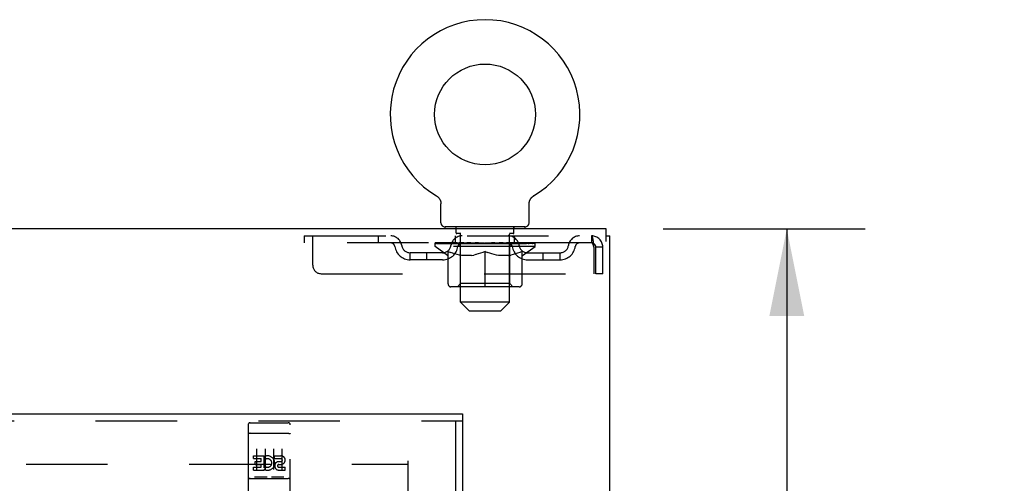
# Model space of a CAD drawing. Header units: inches. Extents: x 0 to 220, y 0 to 142.
# Tile 17 of 23: x 99.4 to 114.03, y 94.51 to 101.41. Entities that reach past the tile are written whole.
import ezdxf

# ---------------------------------------------------------------- set-up
doc = ezdxf.new("R2010")
doc.units = ezdxf.units.IN
doc.header["$LTSCALE"] = 12.10825
doc.header["$MEASUREMENT"] = 0
doc.linetypes.add('HIDDEN', pattern=[0.2, 0.1, -0.1])
doc.layers.get('0').update_dxf_attribs({"linetype": 'CONTINUOUS'})
for name, color, linetype in [('DEFAULT_2', 8, 'HIDDEN'), ('DIMENSIONS', 7, 'CONTINUOUS'), ('DOOR_ASSEMBLY', 7, 'CONTINUOUS')]:
    doc.layers.add(name, color=color, linetype=linetype)
doc.styles.get("Standard").update_dxf_attribs({"font": 'arial.ttf'})
doc.dimstyles.new('DIMSTYLE_1', dxfattribs={"dimtxt": 0.97125, "dimasz": 1.295, "dimexe": 0.09, "dimexo": 0.07, "dimgap": 0.0375, "dimtad": 0, "dimtih": 1, "dimtoh": 1, "dimzin": 4, "dimdsep": 46, "dimtxsty": 'Standard', "dimblk": '_FILLED', "dimblk1": '_FILLED', "dimblk2": '_FILLED', "dimcen": 0.09, "dimadec": 3, "dimazin": 1, "dimtfac": 1, "dimtdec": 3, "dimtofl": 0, "dimtmove": 0, "dimatfit": 3, "dimldrblk": '_FILLED', "dimfxl": 0, "dimtolj": 1, "dimtzin": 4, "dimarcsym": 0})

# ---------------------------------------------------------------- blocks, each defined once
blk = doc.blocks.new('_FILLED')
at = {"color": 0, "linetype": 'ByBlock'}
blk.add_solid([(0, 0), (-1, 0.2), (-1, -0.2)], dxfattribs=at)
blk = doc.blocks.new('*D13')
at = {"layer": 'DIMENSIONS', "color": 2, "linetype": 'Continuous'}
for p, q in [((108.964, 98.294), (111.966, 98.294)), ((110.801, 98.294), (110.801, 89.078)), ((110.801, 77.919), (110.801, 87.136)), ((107.701, 77.919), (111.966, 77.919))]:
    blk.add_line(p, q, dxfattribs=at)
at = {"layer": 'DIMENSIONS', "color": 2, "linetype": 'Continuous', "xscale": 1.295, "yscale": 1.295, "zscale": 1.295}
for p, rotation in [((110.801, 98.294), 90), ((110.801, 77.919), 270)]:
    blk.add_blockref('_FILLED', p, dxfattribs=dict(at, rotation=rotation))
at = {"layer": 'DIMENSIONS', "color": 2, "linetype": 'Continuous', "insert": (110.801, 88.592), "char_height": 0.9712, "width": 3.39396, "attachment_point": 2, "line_spacing_factor": 0.9}
blk.add_mtext('20.38', dxfattribs=at)
blk = doc.blocks.new('*D14')
at = {"layer": 'DIMENSIONS', "color": 2, "linetype": 'Continuous'}
for p, q in [((106.794, 72.465), (106.794, 70.379)), ((106.794, 71.545), (104.204, 71.545)), ((108.169, 71.545), (110.91, 71.545))]:
    blk.add_line(p, q, dxfattribs=at)
at = {"layer": 'DIMENSIONS', "color": 2, "linetype": 'Continuous', "xscale": 1.295, "yscale": 1.295, "zscale": 1.295}
blk.add_blockref('_FILLED', (106.794, 71.545), dxfattribs=at)
at = {"layer": 'DIMENSIONS', "color": 2, "linetype": 'Continuous', "xscale": 1.295, "yscale": 1.295, "zscale": 1.295, "rotation": 180}
blk.add_blockref('_FILLED', (108.169, 71.545), dxfattribs=at)
at = {"layer": 'DIMENSIONS', "color": 2, "linetype": 'Continuous', "insert": (111.395, 72.03), "char_height": 0.9712, "width": 2.63934, "attachment_point": 1, "line_spacing_factor": 0.9}
blk.add_mtext('1.38', dxfattribs=at)

msp = doc.modelspace()

# ---------------------------------------------------------------- linework, layer by layer
at = {"color": 7, "linetype": 'Continuous'}
for p, q in [((105.592, 98.786), (105.592, 98.786)), ((105.592, 98.786), (105.597, 98.783)), ((105.594, 98.785), (105.593, 98.785)), ((105.597, 98.783), (105.601, 98.78)), ((105.601, 98.78), (105.605, 98.777)), ((105.605, 98.777), (105.609, 98.774)), ((105.609, 98.774), (105.613, 98.77)), ((105.613, 98.77), (105.617, 98.767)), ((105.617, 98.767), (105.621, 98.763)), ((105.621, 98.763), (105.624, 98.759)), ((105.624, 98.76), (105.628, 98.755)), ((105.628, 98.756), (105.631, 98.751)), ((105.631, 98.752), (105.634, 98.747)), ((105.634, 98.747), (105.637, 98.743)), ((105.637, 98.743), (105.64, 98.739)), ((105.64, 98.739), (105.642, 98.734)), ((105.642, 98.734), (105.645, 98.73)), ((105.645, 98.73), (105.647, 98.725)), ((105.647, 98.725), (105.649, 98.72)), ((105.649, 98.72), (105.651, 98.715)), ((105.651, 98.716), (105.653, 98.711)), ((105.653, 98.711), (105.655, 98.706)), ((105.655, 98.706), (105.656, 98.701)), ((105.656, 98.701), (105.657, 98.696)), ((105.657, 98.696), (105.658, 98.691)), ((105.658, 98.691), (105.659, 98.685)), ((105.659, 98.685), (105.66, 98.68)), ((105.66, 98.68), (105.66, 98.675)), ((105.66, 98.675), (105.66, 98.67)), ((105.66, 98.67), (105.66, 98.665)), ((105.66, 98.384), (105.66, 98.665)), ((106.97, 98.665), (106.971, 98.67)), ((106.97, 98.665), (106.971, 98.67)), ((106.97, 98.384), (106.97, 98.665)), ((106.971, 98.68), (106.972, 98.685)), ((106.971, 98.675), (106.971, 98.68)), ((106.971, 98.67), (106.971, 98.675)), ((106.972, 98.685), (106.973, 98.691)), ((106.973, 98.691), (106.974, 98.696)), ((106.974, 98.696), (106.975, 98.701)), ((106.975, 98.701), (106.976, 98.706)), ((106.976, 98.706), (106.978, 98.711)), ((106.978, 98.711), (106.98, 98.716)), ((106.98, 98.715), (106.982, 98.72)), ((106.982, 98.72), (106.984, 98.725)), ((106.984, 98.725), (106.986, 98.73)), ((106.988, 98.734), (106.991, 98.739)), ((106.991, 98.739), (106.994, 98.743)), ((106.994, 98.743), (106.997, 98.747)), ((106.997, 98.747), (107, 98.752)), ((107, 98.751), (107.003, 98.756)), ((107.003, 98.755), (107.007, 98.76)), ((107.007, 98.759), (107.01, 98.763)), ((107.01, 98.763), (107.014, 98.767)), ((107.014, 98.767), (107.018, 98.77)), ((107.018, 98.77), (107.022, 98.774)), ((107.022, 98.774), (107.026, 98.777)), ((107.026, 98.777), (107.03, 98.78)), ((107.03, 98.78), (107.034, 98.783)), ((107.03, 98.78), (107.031, 98.781)), ((107.034, 98.783), (107.039, 98.786)), ((107.038, 98.785), (107.037, 98.785)), ((105.72, 98.294), (105.72, 98.324)), ((106.91, 98.324), (105.72, 98.324)), ((106.91, 98.294), (106.91, 98.324)), ((108.117, 98.19), (108.169, 98.19))]:
    msp.add_line(p, q, dxfattribs=at)
at = {"color": 3, "linetype": 'Continuous'}
for p, q in [((108.117, 98.294), (68.721, 98.294)), ((108.117, 98.105), (108.117, 98.294)), ((108.169, 8.398), (108.169, 98.19))]:
    msp.add_line(p, q, dxfattribs=at)
at = {"color": 7, "linetype": 'Continuous'}
msp.add_lwpolyline([(106.986, 98.73), (106.989, 98.734), (106.991, 98.739)], dxfattribs=at)
msp.add_circle((106.315, 99.996), 0.75, dxfattribs=at)
for centre, radius, start, end in [((106.315, 99.996), 1.41, 300.818, 239.182), ((105.72, 98.384), 0.06, 180, 270), ((106.91, 98.384), 0.06, 270, 360)]:
    msp.add_arc(centre, radius, start, end, dxfattribs=at)
at = {"layer": 'DEFAULT_2', "color": 8, "linetype": 'HIDDEN'}
for p, q in [((105.6, 98.781), (105.601, 98.78)), ((107.039, 98.786), (107.039, 98.786)), ((107.039, 98.786), (107.039, 98.786)), ((105.885, 98.234), (105.885, 98.314)), ((105.953, 98.224), (105.895, 98.224)), ((106.735, 98.224), (106.678, 98.224)), ((106.745, 98.234), (106.745, 98.314)), ((103.628, 98.19), (103.628, 98.086)), ((103.628, 98.19), (107.898, 98.19)), ((107.898, 98.086), (103.628, 98.086)), ((103.753, 97.753), (103.753, 98.19)), ((104.728, 98.19), (104.728, 98.086)), ((105.572, 98.032), (105.572, 98.086)), ((105.583, 98.078), (105.583, 98.086)), ((105.594, 98.075), (105.594, 98.079)), ((105.604, 98.075), (105.604, 98.079)), ((105.605, 98.075), (105.605, 98.079)), ((105.617, 98.078), (105.617, 98.086)), ((105.636, 98.075), (105.636, 98.079)), ((105.638, 98.075), (105.638, 98.079)), ((105.672, 98.078), (105.672, 98.086)), ((105.689, 98.075), (105.689, 98.079)), ((105.692, 98.075), (105.692, 98.079)), ((105.929, 98.078), (105.7, 98.078)), ((105.746, 98.078), (105.746, 98.086)), ((105.747, 98.075), (105.747, 98.078)), ((105.748, 98.075), (105.748, 98.078)), ((105.751, 98.075), (105.751, 98.078)), ((105.761, 98.075), (105.761, 98.079)), ((105.761, 98.075), (105.761, 98.078)), ((105.765, 98.075), (105.765, 98.079)), ((105.768, 98.075), (105.768, 98.079)), ((105.772, 98.075), (105.772, 98.078)), ((105.791, 98.075), (105.791, 98.078)), ((105.809, 98.075), (105.809, 98.078)), ((105.812, 98.075), (105.812, 98.081)), ((105.837, 98.075), (105.837, 98.078)), ((105.838, 98.078), (105.838, 98.086)), ((105.849, 98.075), (105.849, 98.079)), ((105.854, 98.075), (105.854, 98.079)), ((105.862, 98.075), (105.862, 98.078)), ((105.878, 98.086), (105.878, 98.19)), ((105.878, 98.075), (105.878, 98.083)), ((105.898, 98.075), (105.898, 98.078)), ((105.901, 98.075), (105.901, 98.078)), ((105.929, 98.075), (105.929, 98.078)), ((106.007, 98.078), (105.941, 98.078)), ((105.944, 98.078), (105.944, 98.086)), ((105.95, 97.204), (105.95, 98.214)), ((105.952, 98.075), (105.952, 98.079)), ((105.957, 98.075), (105.957, 98.079)), ((105.964, 98.075), (105.964, 98.084)), ((105.972, 98.075), (105.972, 98.078)), ((105.983, 98.075), (105.983, 98.078)), ((106.007, 98.075), (106.007, 98.078)), ((106.095, 98.078), (106.032, 98.078)), ((106.056, 98.075), (106.056, 98.078)), ((106.061, 98.078), (106.061, 98.086)), ((106.066, 98.075), (106.066, 98.079)), ((106.068, 98.075), (106.068, 98.085)), ((106.072, 98.075), (106.072, 98.079)), ((106.081, 98.075), (106.081, 98.079)), ((106.095, 98.075), (106.095, 98.078)), ((106.189, 98.078), (106.131, 98.078)), ((106.148, 98.075), (106.148, 98.078)), ((106.181, 98.078), (106.273, 98.084)), ((106.186, 98.078), (106.186, 98.086)), ((106.187, 98.086), (106.186, 98.086)), ((106.187, 98.079), (106.187, 98.086)), ((106.187, 98.075), (106.187, 98.079)), ((106.189, 98.075), (106.189, 98.078)), ((106.192, 98.075), (106.192, 98.079)), ((106.193, 98.075), (106.193, 98.079)), ((106.236, 98.078), (106.31, 98.078)), ((106.245, 98.075), (106.245, 98.078)), ((106.248, 98.078), (106.248, 98.082)), ((106.273, 98.078), (106.273, 98.084)), ((106.287, 98.075), (106.287, 98.078)), ((106.312, 98.079), (106.312, 98.079)), ((106.312, 98.075), (106.312, 98.079)), ((106.312, 98.075), (106.312, 98.079)), ((106.315, 98.078), (106.315, 98.086)), ((106.315, 98.086), (106.45, 98.078)), ((106.318, 98.075), (106.318, 98.079)), ((106.318, 98.079), (106.319, 98.079)), ((106.319, 98.075), (106.319, 98.079)), ((106.344, 98.075), (106.344, 98.078)), ((106.344, 98.078), (106.395, 98.078)), ((106.386, 98.075), (106.386, 98.078)), ((106.438, 98.075), (106.438, 98.079)), ((106.439, 98.075), (106.439, 98.079)), ((106.442, 98.075), (106.442, 98.078)), ((106.442, 98.078), (106.5, 98.078)), ((106.444, 98.079), (106.444, 98.086)), ((106.444, 98.086), (106.445, 98.086)), ((106.444, 98.075), (106.444, 98.079)), ((106.445, 98.078), (106.445, 98.086)), ((106.483, 98.075), (106.483, 98.078)), ((106.536, 98.075), (106.536, 98.078)), ((106.536, 98.078), (106.599, 98.078)), ((106.55, 98.075), (106.55, 98.079)), ((106.559, 98.075), (106.559, 98.079)), ((106.563, 98.075), (106.563, 98.085)), ((106.565, 98.075), (106.565, 98.079)), ((106.57, 98.078), (106.57, 98.086)), ((106.575, 98.075), (106.575, 98.078)), ((106.624, 98.075), (106.624, 98.078)), ((106.624, 98.078), (106.69, 98.078)), ((106.648, 98.075), (106.648, 98.078)), ((106.659, 98.075), (106.659, 98.078)), ((106.667, 98.075), (106.667, 98.084)), ((106.673, 98.075), (106.673, 98.079)), ((106.679, 98.075), (106.679, 98.079)), ((106.68, 97.204), (106.68, 98.214)), ((106.687, 98.078), (106.687, 98.086)), ((106.702, 98.075), (106.702, 98.078)), ((106.702, 98.078), (106.931, 98.078)), ((106.73, 98.075), (106.73, 98.078)), ((106.733, 98.075), (106.733, 98.078)), ((106.753, 98.086), (106.753, 98.19)), ((106.753, 98.075), (106.753, 98.083)), ((106.769, 98.075), (106.769, 98.078)), ((106.777, 98.075), (106.777, 98.079)), ((106.782, 98.075), (106.782, 98.079)), ((106.793, 98.078), (106.793, 98.086)), ((106.793, 98.075), (106.793, 98.078)), ((106.819, 98.075), (106.819, 98.081)), ((106.822, 98.075), (106.822, 98.078)), ((106.84, 98.075), (106.84, 98.078)), ((106.859, 98.075), (106.859, 98.078)), ((106.863, 98.075), (106.863, 98.079)), ((106.866, 98.075), (106.866, 98.079)), ((106.87, 98.075), (106.87, 98.079)), ((106.87, 98.075), (106.87, 98.078)), ((106.88, 98.075), (106.88, 98.078)), ((106.883, 98.075), (106.883, 98.078)), ((106.884, 98.075), (106.884, 98.078)), ((106.885, 98.078), (106.885, 98.086)), ((106.939, 98.075), (106.939, 98.079)), ((106.942, 98.075), (106.942, 98.079)), ((106.959, 98.078), (106.959, 98.086)), ((106.992, 98.075), (106.992, 98.079)), ((106.995, 98.075), (106.995, 98.079)), ((107.014, 98.078), (107.014, 98.086)), ((107.026, 98.075), (107.026, 98.079)), ((107.027, 98.075), (107.027, 98.079)), ((107.037, 98.075), (107.037, 98.079)), ((107.048, 98.078), (107.048, 98.086)), ((107.059, 98.032), (107.059, 98.086)), ((107.898, 98.19), (107.898, 98.086)), ((107.901, 98.189), (107.898, 98.19)), ((105.201, 97.835), (105.201, 97.939)), ((105.684, 97.939), (105.201, 97.939)), ((105.451, 97.835), (105.451, 97.939)), ((107.059, 98.032), (105.572, 98.032)), ((105.758, 97.901), (105.572, 98.032)), ((105.594, 98.075), (107.037, 98.075)), ((105.765, 97.476), (105.765, 97.956)), ((105.765, 97.956), (105.8, 97.943)), ((105.834, 97.931), (105.799, 97.943)), ((105.867, 97.921), (105.833, 97.931)), ((105.95, 97.48), (105.95, 98.028)), ((106.247, 97.931), (106.213, 97.921)), ((106.281, 97.943), (106.247, 97.931)), ((106.315, 97.956), (106.281, 97.943)), ((106.315, 97.433), (106.315, 97.956)), ((106.315, 97.956), (106.35, 97.943)), ((106.384, 97.931), (106.35, 97.943)), ((106.418, 97.921), (106.384, 97.931)), ((106.681, 97.48), (106.681, 98.028)), ((106.798, 97.931), (106.764, 97.921)), ((106.832, 97.943), (106.797, 97.931)), ((106.866, 97.956), (106.831, 97.943)), ((106.866, 97.476), (106.866, 97.956)), ((106.873, 97.901), (107.059, 98.032)), ((106.947, 97.939), (107.43, 97.939)), ((107.18, 97.835), (107.18, 97.939)), ((107.43, 97.835), (107.43, 97.939)), ((107.931, 98.023), (107.931, 97.628)), ((107.961, 97.628), (107.961, 98.023)), ((108.065, 98.023), (107.961, 98.023)), ((108.065, 97.628), (108.065, 98.023)), ((105.684, 97.835), (105.201, 97.835)), ((105.758, 97.901), (105.765, 97.901)), ((105.9, 97.913), (105.867, 97.921)), ((105.933, 97.906), (105.9, 97.913)), ((105.966, 97.901), (105.933, 97.906)), ((106.114, 97.901), (105.966, 97.901)), ((106.114, 97.901), (106.147, 97.906)), ((106.181, 97.913), (106.147, 97.906)), ((106.214, 97.921), (106.18, 97.913)), ((106.451, 97.913), (106.417, 97.921)), ((106.484, 97.906), (106.45, 97.913)), ((106.517, 97.901), (106.483, 97.906)), ((106.665, 97.901), (106.517, 97.901)), ((106.665, 97.901), (106.698, 97.906)), ((106.731, 97.913), (106.698, 97.906)), ((106.764, 97.921), (106.731, 97.913)), ((106.866, 97.901), (106.873, 97.901)), ((106.947, 97.835), (107.43, 97.835)), ((103.878, 97.628), (107.931, 97.628)), ((108.065, 97.628), (107.961, 97.628)), ((106.823, 97.433), (105.808, 97.433)), ((105.95, 97.48), (105.903, 97.433)), ((106.681, 97.48), (105.95, 97.48)), ((106.681, 97.48), (106.728, 97.433)), ((106.68, 97.204), (105.95, 97.204)), ((106.08, 97.074), (105.95, 97.204)), ((106.55, 97.074), (106.68, 97.204)), ((106.08, 97.074), (106.55, 97.074)), ((70.433, 94.794), (105.155, 94.794)), ((105.169, 94.846), (105.169, 15.742))]:
    msp.add_line(p, q, dxfattribs=at)
for points in [[(107.906, 98.083), (107.903, 98.085), (107.901, 98.086), (107.898, 98.086)], [(107.901, 98.189), (107.903, 98.186), (107.906, 98.181), (107.908, 98.174), (107.91, 98.165), (107.913, 98.154), (107.915, 98.141), (107.917, 98.127), (107.92, 98.112), (107.922, 98.096), (107.924, 98.078), (107.927, 98.06), (107.929, 98.042), (107.931, 98.023)], [(107.906, 98.083), (107.908, 98.08), (107.91, 98.077), (107.913, 98.073), (107.915, 98.068), (107.917, 98.063), (107.92, 98.057), (107.922, 98.051), (107.924, 98.044), (107.927, 98.037), (107.929, 98.03), (107.931, 98.023)]]:
    msp.add_lwpolyline(points, dxfattribs=at)
for centre, radius, start, end in [((105.875, 98.314), 0.01, 0, 90), ((105.895, 98.234), 0.01, 180, 270), ((105.94, 98.214), 0.01, 0, 90), ((106.69, 98.214), 0.01, 90, 180), ((106.735, 98.234), 0.01, 270, 360), ((106.755, 98.314), 0.01, 90, 180), ((104.912, 98.023), 0.167, 8.0716, 90), ((104.912, 98.024), 0.0625, 7.9863, 90), ((105.973, 98.023), 0.167, 90, 171.9284), ((105.973, 98.024), 0.0625, 90, 172.0137), ((106.658, 98.023), 0.167, 8.0716, 90), ((106.658, 98.024), 0.0625, 7.9863, 90), ((107.719, 98.023), 0.167, 90, 171.9284), ((107.719, 98.024), 0.0625, 90, 172.0137), ((107.898, 98.023), 0.167, 0, 90), ((107.898, 98.023), 0.063, 0, 90), ((105.201, 98.064), 0.229, 187.9863, 270), ((105.201, 98.064), 0.125, 188.0716, 270), ((105.684, 98.064), 0.125, 270, 351.9284), ((105.684, 98.064), 0.229, 270, 352.0137), ((105.903, 98.028), 0.0466, 0, 90), ((106.728, 98.028), 0.0466, 90, 180), ((106.947, 98.064), 0.229, 187.9863, 270), ((106.947, 98.064), 0.125, 188.0716, 270), ((107.43, 98.064), 0.125, 270, 351.9284), ((107.43, 98.064), 0.229, 270, 352.0137), ((103.878, 97.753), 0.125, 180, 270), ((105.808, 97.476), 0.0434, 180, 270), ((106.823, 97.476), 0.0434, 270, 360)]:
    msp.add_arc(centre, radius, start, end, dxfattribs=at)
for centre, major_axis, ratio, start_param, end_param in [((106.315, 98.086), (0.743, 0.008), 0.059247, 2.966439, 3.140971), ((105.549, 98.072), (0.232, 0), 0.060167, 0.426548, 1.470503), ((106.315, 98.086), (0.744, 0), 0.060167, 3.141593, 3.316126), ((105.549, 98.065), (0.232, 0.002), 0.059247, 1.374323, 1.469882), ((106.315, 98.086), (0.743, 0.015), 0.056515, 2.79136, 2.965893), ((105.52, 98.072), (0.232, 0.002), 0.059247, 0.251393, 1.295349), ((105.6, 98.072), (0.232, -0.002), 0.059247, 0.601702, 1.645657), ((106.315, 98.086), (0.743, -0.008), 0.059247, -2.966439, -2.791906), ((105.6, 98.065), (0.232, 0), 0.060167, 1.549477, 1.645036), ((105.52, 98.065), (0.232, 0.005), 0.056515, 1.199244, 1.294804), ((105.604, 98.067), (0.192, 0.002), 0.059247, 1.051627, 1.625044), ((105.581, 98.067), (0.192, 0.004), 0.056515, 0.876548, 1.449966), ((105.649, 98.067), (0.192, 0), 0.060167, 1.226781, 1.800198), ((106.315, 98.086), (0.743, 0.022), 0.052059, 2.616423, 2.790956), ((105.516, 98.072), (0.232, 0.005), 0.056515, 0.076315, 1.120271), ((105.674, 98.072), (0.232, -0.005), 0.056515, 0.77678, 1.820736), ((106.315, 98.086), (0.743, -0.015), 0.056515, -2.79136, -2.616827), ((105.674, 98.065), (0.232, -0.002), 0.059247, 1.724631, 1.82019), ((105.516, 98.065), (0.232, 0.007), 0.052059, 1.024308, 1.119867), ((105.58, 98.067), (0.192, 0.006), 0.052059, 0.701611, 1.275029), ((105.714, 98.067), (0.192, -0.002), 0.059247, 1.401935, 1.975352), ((106.315, 98.086), (0.743, 0.029), 0.046022, 2.441677, 2.61621), ((105.767, 98.072), (0.232, -0.007), 0.052059, 0.951717, 1.995673), ((106.315, 98.086), (0.743, -0.022), 0.052059, -2.616423, -2.441891), ((105.536, 98.072), (0.232, 0.007), 0.052059, -0.098622, 0.945334), ((105.767, 98.065), (0.232, -0.005), 0.056515, 1.899709, 1.995269), ((105.536, 98.065), (0.232, 0.009), 0.046022, 0.849561, 0.945121), ((105.602, 98.067), (0.192, 0.007), 0.046022, 0.526865, 1.100283), ((105.797, 98.067), (0.192, -0.004), 0.056515, 1.577013, 2.150431), ((106.315, 98.086), (0.743, 0.034), 0.038593, 2.267147, 2.44168), ((105.876, 98.072), (0.232, -0.009), 0.046022, 1.126463, 2.170419), ((105.58, 98.072), (0.232, 0.009), 0.046022, -0.273368, 0.770588), ((106.315, 98.086), (0.743, -0.029), 0.046022, -2.441677, -2.267144), ((105.876, 98.065), (0.232, -0.007), 0.052059, 2.074646, 2.170205), ((105.58, 98.065), (0.232, 0.011), 0.038593, 0.675031, 0.77059), ((105.645, 98.067), (0.192, 0.009), 0.038593, 0.352335, 0.925752), ((105.896, 98.067), (0.192, -0.006), 0.052059, 1.75195, 2.325367), ((106.315, 98.086), (0.743, 0.039), 0.030002, 2.09283, 2.267363), ((105.999, 98.072), (0.232, -0.011), 0.038593, 1.300994, 2.344949), ((105.646, 98.072), (0.232, 0.011), 0.038593, -0.447899, 0.596057), ((106.315, 98.086), (0.743, -0.034), 0.038593, -2.267147, -2.092614), ((105.999, 98.065), (0.232, -0.009), 0.046022, 2.249392, 2.344952), ((105.646, 98.065), (0.232, 0.012), 0.030002, 0.500714, 0.596274), ((105.709, 98.067), (0.192, 0.01), 0.030002, 0.178018, 0.751436), ((106.008, 98.067), (0.192, -0.007), 0.046022, 1.926696, 2.500114), ((105.732, 98.072), (0.232, 0.012), 0.030002, -0.622215, 0.421741), ((106.315, 98.086), (0.743, 0.042), 0.020513, 1.918702, 2.093235), ((106.132, 98.072), (0.232, -0.012), 0.030002, 1.47531, 2.519266), ((106.315, 98.086), (0.743, -0.039), 0.030002, -2.09283, -1.918297), ((106.132, 98.065), (0.232, -0.011), 0.038593, 2.423923, 2.519482), ((105.732, 98.065), (0.232, 0.013), 0.020513, 0.326586, 0.422146), ((105.791, 98.067), (0.192, 0.011), 0.020513, 0.00389, 0.577307), ((106.129, 98.067), (0.192, -0.009), 0.038593, 2.101227, 2.674644), ((105.836, 98.072), (0.232, 0.013), 0.020513, -0.796343, 0.247613), ((106.315, 98.086), (0.743, 0.044), 0.010411, 1.744712, 1.919245), ((106.27, 98.072), (0.232, -0.013), 0.020513, 1.649438, 2.693394), ((106.315, 98.086), (0.743, -0.042), 0.020513, -1.918702, -1.744169), ((106.27, 98.065), (0.232, -0.012), 0.030002, 2.598239, 2.693799), ((105.836, 98.065), (0.232, 0.014), 0.010411, 0.152596, 0.248156), ((105.889, 98.067), (0.192, 0.011), 0.010411, 6.113086, 6.686503), ((106.256, 98.067), (0.192, -0.01), 0.030002, 2.275543, 2.848961), ((105.955, 98.072), (0.232, 0.014), 0.010411, -0.970333, -0.000837), ((106.409, 98.072), (0.232, -0.014), 0.010411, 1.823428, 2.867384), ((106.315, 98.086), (0.743, -0.044), 0.010411, -1.744712, -1.570179), ((106.409, 98.065), (0.232, -0.013), 0.020513, 2.772368, 2.867927), ((106.384, 98.067), (0.192, -0.011), 0.020513, 2.449671, 3.023089), ((106.221, 98.072), (0.232, 0.014), 0.010411, 0.274209, 1.318165), ((106.12, 98.067), (0.192, 0.011), 0.010411, -0.000381, 0.517932), ((106.085, 98.065), (0.232, 0.014), 0.010411, 0.195236, 0.407198), ((106.315, 98.086), (0.743, 0.044), 0.010411, -1.579123, -1.39688), ((106.546, 98.065), (0.232, -0.014), 0.010411, 2.946357, 3.041917), ((106.511, 98.067), (0.192, -0.011), 0.010411, 2.623661, 3.142044), ((106.361, 98.072), (0.232, 0.013), 0.020513, 0.448199, 1.492154), ((106.247, 98.067), (0.192, 0.011), 0.020513, 0.118504, 0.691921), ((106.221, 98.065), (0.232, 0.013), 0.020513, 0.273666, 0.369225), ((106.676, 98.072), (0.232, -0.014), 0.010411, -3.140756, -2.17126), ((106.315, 98.086), (0.743, 0.042), 0.020513, -1.397424, -1.222891), ((106.315, 98.086), (0.743, -0.044), 0.010411, 1.222347, 1.39688), ((106.499, 98.072), (0.232, 0.012), 0.030002, 0.622327, 1.666283), ((106.375, 98.067), (0.192, 0.01), 0.030002, 0.292632, 0.86605), ((106.742, 98.067), (0.192, -0.011), 0.010411, 2.738275, 3.311692), ((106.794, 98.072), (0.232, -0.013), 0.020513, 2.89398, 3.937936), ((106.361, 98.065), (0.232, 0.012), 0.030002, 0.447794, 0.543354), ((106.794, 98.065), (0.232, -0.014), 0.010411, 2.893437, 2.988996), ((106.632, 98.072), (0.232, 0.011), 0.038593, 0.796643, 1.840599), ((106.315, 98.086), (0.743, 0.039), 0.030002, -1.223295, -1.048762), ((106.315, 98.086), (0.743, -0.042), 0.020513, 1.048358, 1.222891), ((106.502, 98.067), (0.192, 0.009), 0.038593, 0.466948, 1.040366), ((106.84, 98.067), (0.192, -0.011), 0.020513, 2.564285, 3.137703), ((106.899, 98.072), (0.232, -0.012), 0.030002, 2.719852, 3.763807), ((106.755, 98.072), (0.232, 0.009), 0.046022, 0.971174, 2.01513), ((106.499, 98.065), (0.232, 0.011), 0.038593, 0.62211, 0.71767), ((106.899, 98.065), (0.232, -0.013), 0.020513, 2.719447, 2.815007), ((106.315, 98.086), (0.743, 0.034), 0.038593, -1.048979, -0.874446), ((106.315, 98.086), (0.743, -0.039), 0.030002, 0.874229, 1.048762), ((106.623, 98.067), (0.192, 0.007), 0.046022, 0.641479, 1.214897), ((106.864, 98.072), (0.232, 0.007), 0.052059, 1.14592, 2.189876), ((106.922, 98.067), (0.192, -0.01), 0.030002, 2.390157, 2.963574), ((106.985, 98.072), (0.232, -0.011), 0.038593, 2.545535, 3.589491), ((106.735, 98.067), (0.192, 0.006), 0.052059, 0.816225, 1.389643), ((106.632, 98.065), (0.232, 0.009), 0.046022, 0.796641, 0.892201), ((106.985, 98.065), (0.232, -0.012), 0.030002, 2.545319, 2.640878), ((106.957, 98.072), (0.232, 0.005), 0.056515, 1.320857, 2.364813), ((106.315, 98.086), (0.743, 0.029), 0.046022, -0.874448, -0.699915), ((106.315, 98.086), (0.743, -0.034), 0.038593, 0.699913, 0.874446), ((106.986, 98.067), (0.192, -0.009), 0.038593, 2.21584, 2.789258), ((107.051, 98.072), (0.232, -0.009), 0.046022, 2.371005, 3.41496), ((106.834, 98.067), (0.192, 0.004), 0.056515, 0.991162, 1.564579), ((107.03, 98.072), (0.232, 0.002), 0.059247, 1.495935, 2.539891), ((107.095, 98.072), (0.232, -0.007), 0.052059, 2.196258, 3.240214), ((107.029, 98.067), (0.192, -0.007), 0.046022, 2.04131, 2.614727), ((106.755, 98.065), (0.232, 0.007), 0.052059, 0.971387, 1.066947), ((107.051, 98.065), (0.232, -0.011), 0.038593, 2.371002, 2.466562), ((107.082, 98.072), (0.232, 0), 0.060167, 1.671089, 2.715045), ((107.115, 98.072), (0.232, -0.005), 0.056515, 2.021322, 3.065278), ((106.917, 98.067), (0.192, 0.002), 0.059247, 1.16624, 1.739658), ((106.315, 98.086), (0.743, 0.022), 0.052059, -0.699702, -0.525169), ((106.315, 98.086), (0.743, -0.029), 0.046022, 0.525382, 0.699915), ((107.111, 98.072), (0.232, -0.002), 0.059247, 1.846243, 2.890199), ((107.05, 98.067), (0.192, -0.006), 0.052059, 1.866564, 2.439981), ((106.982, 98.067), (0.192, 0), 0.060167, 1.341394, 1.914812), ((107.05, 98.067), (0.192, -0.004), 0.056515, 1.691627, 2.265045), ((107.026, 98.067), (0.192, -0.002), 0.059247, 1.516549, 2.089966), ((106.864, 98.065), (0.232, 0.005), 0.056515, 1.146324, 1.241883), ((107.095, 98.065), (0.232, -0.009), 0.046022, 2.196472, 2.292031), ((106.315, 98.086), (0.743, 0.015), 0.056515, -0.524765, -0.350233), ((106.315, 98.086), (0.743, -0.022), 0.052059, 0.350636, 0.525169), ((106.957, 98.065), (0.232, 0.002), 0.059247, 1.321402, 1.416962), ((107.115, 98.065), (0.232, -0.007), 0.052059, 2.021726, 2.117285), ((106.315, 98.086), (0.743, 0.008), 0.059247, -0.349687, -0.175154), ((106.315, 98.086), (0.743, -0.015), 0.056515, 0.1757, 0.350233), ((107.03, 98.065), (0.232, 0), 0.060167, 1.496556, 1.592116), ((107.111, 98.065), (0.232, -0.005), 0.056515, 1.846789, 1.942348), ((107.082, 98.065), (0.232, -0.002), 0.059247, 1.67171, 1.76727), ((106.315, 98.086), (0.744, 0), 0.060167, -0.174533, 0), ((106.315, 98.086), (0.743, -0.008), 0.059247, 0.000621, 0.175154)]:
    msp.add_ellipse(centre, major_axis=major_axis, ratio=ratio, start_param=start_param, end_param=end_param, dxfattribs=at)
at = {"layer": 'DOOR_ASSEMBLY', "color": 3, "linetype": 'Continuous'}
for p, q in [((69.044, 95.544), (105.982, 95.544)), ((105.982, 95.44), (105.982, 15.148))]:
    msp.add_line(p, q, dxfattribs=at)
at = {"layer": 'DOOR_ASSEMBLY', "color": 7, "linetype": 'Continuous'}
msp.add_line((105.982, 95.544), (105.982, 95.44), dxfattribs=at)
at = {"layer": 'DOOR_ASSEMBLY', "color": 8, "linetype": 'HIDDEN'}
for p, q in [((69.044, 95.44), (105.982, 95.44)), ((102.794, 95.382), (102.794, 93.657)), ((102.824, 95.412), (103.389, 95.412)), ((103.419, 93.657), (103.419, 95.382)), ((105.878, 95.44), (105.878, 15.148)), ((102.811, 95.253), (102.81, 95.253)), ((102.812, 95.253), (102.811, 95.253)), ((102.813, 95.253), (102.812, 95.253)), ((102.813, 95.253), (102.813, 95.253)), ((102.814, 95.253), (102.813, 95.253)), ((102.815, 95.253), (102.814, 95.253)), ((102.816, 95.253), (102.815, 95.253)), ((102.817, 95.253), (102.816, 95.253)), ((102.817, 95.254), (102.817, 95.253)), ((102.818, 95.254), (102.817, 95.254)), ((102.819, 95.254), (102.818, 95.254)), ((102.82, 95.254), (102.819, 95.254)), ((102.821, 95.254), (102.82, 95.254)), ((102.821, 95.254), (102.821, 95.254)), ((102.822, 95.254), (102.821, 95.254)), ((102.823, 95.254), (102.822, 95.254)), ((102.824, 95.254), (102.823, 95.254)), ((102.824, 95.254), (103.389, 95.254)), ((103.389, 95.254), (103.39, 95.254)), ((103.39, 95.254), (103.391, 95.254)), ((103.391, 95.254), (103.392, 95.254)), ((103.392, 95.254), (103.393, 95.254)), ((103.393, 95.254), (103.394, 95.254)), ((103.394, 95.254), (103.394, 95.254)), ((103.394, 95.254), (103.395, 95.254)), ((103.395, 95.254), (103.396, 95.254)), ((103.396, 95.254), (103.397, 95.254)), ((103.397, 95.254), (103.398, 95.253)), ((103.398, 95.253), (103.399, 95.253)), ((103.399, 95.253), (103.399, 95.253)), ((103.399, 95.253), (103.4, 95.253)), ((103.4, 95.253), (103.401, 95.253)), ((103.401, 95.253), (103.402, 95.253)), ((103.402, 95.253), (103.402, 95.253)), ((102.919, 95.021), (102.919, 94.715)), ((103.044, 95.021), (103.044, 94.715)), ((103.169, 95.021), (103.169, 94.715)), ((103.294, 95.021), (103.294, 94.715)), ((102.875, 94.877), (102.875, 94.919)), ((102.875, 94.919), (103.031, 94.919)), ((102.875, 94.877), (102.989, 94.877)), ((102.989, 94.834), (102.989, 94.877)), ((103.031, 94.741), (103.031, 94.919)), ((103.056, 94.871), (103.039, 94.91)), ((103.187, 94.877), (103.187, 94.919)), ((103.187, 94.919), (103.28, 94.919)), ((103.187, 94.877), (103.28, 94.877)), ((102.875, 94.706), (102.875, 94.748)), ((102.875, 94.748), (102.989, 94.748)), ((102.896, 94.792), (102.896, 94.834)), ((102.896, 94.834), (102.989, 94.834)), ((102.896, 94.792), (102.989, 94.792)), ((102.989, 94.748), (102.989, 94.792)), ((103.031, 94.741), (103.044, 94.76)), ((103.031, 94.706), (103.031, 94.718)), ((103.035, 94.716), (103.031, 94.718)), ((103.247, 94.792), (103.294, 94.792)), ((103.251, 94.833), (103.28, 94.833)), ((103.251, 94.748), (103.344, 94.748)), ((103.344, 94.706), (103.344, 94.748)), ((102.824, 94.584), (103.389, 94.584)), ((102.875, 94.706), (103.031, 94.706)), ((103.068, 94.6), (102.896, 94.6)), ((103.318, 94.6), (103.146, 94.6)), ((103.251, 94.706), (103.344, 94.706))]:
    msp.add_line(p, q, dxfattribs=at)
for points in [[(102.81, 95.253), (102.81, 95.253), (102.81, 95.253), (102.809, 95.253), (102.809, 95.253), (102.808, 95.253), (102.808, 95.253), (102.808, 95.252), (102.807, 95.252), (102.807, 95.252), (102.807, 95.252), (102.806, 95.252), (102.806, 95.252), (102.806, 95.252), (102.805, 95.252), (102.805, 95.252), (102.805, 95.252), (102.804, 95.252), (102.804, 95.252), (102.804, 95.252), (102.804, 95.252), (102.803, 95.252), (102.803, 95.251), (102.803, 95.251), (102.802, 95.251), (102.802, 95.251), (102.802, 95.251), (102.802, 95.251), (102.801, 95.251), (102.801, 95.251), (102.801, 95.251), (102.8, 95.251), (102.8, 95.251), (102.8, 95.251), (102.8, 95.251), (102.799, 95.25), (102.799, 95.25), (102.799, 95.25), (102.799, 95.25), (102.799, 95.25), (102.798, 95.25), (102.798, 95.25), (102.798, 95.25), (102.798, 95.25), (102.798, 95.25), (102.797, 95.25), (102.797, 95.249), (102.797, 95.249), (102.797, 95.249), (102.797, 95.249), (102.797, 95.249), (102.796, 95.249), (102.796, 95.249), (102.796, 95.249), (102.796, 95.249), (102.796, 95.249), (102.796, 95.248), (102.796, 95.248), (102.795, 95.248), (102.795, 95.248), (102.795, 95.248), (102.795, 95.248), (102.795, 95.248), (102.795, 95.248), (102.795, 95.248), (102.795, 95.248), (102.795, 95.247), (102.795, 95.247), (102.795, 95.247), (102.795, 95.247), (102.795, 95.247), (102.795, 95.247), (102.795, 95.247), (102.794, 95.247), (102.794, 95.247), (102.794, 95.247), (102.794, 95.246), (102.794, 95.246)], [(103.402, 95.253), (103.403, 95.253), (103.404, 95.253), (103.404, 95.253), (103.404, 95.253), (103.405, 95.253), (103.405, 95.253), (103.405, 95.253), (103.406, 95.253), (103.406, 95.252), (103.406, 95.252), (103.407, 95.252), (103.407, 95.252), (103.407, 95.252), (103.408, 95.252), (103.408, 95.252), (103.408, 95.252), (103.409, 95.252), (103.409, 95.252), (103.409, 95.252), (103.41, 95.252), (103.41, 95.252), (103.41, 95.252), (103.411, 95.252), (103.411, 95.251), (103.411, 95.251), (103.412, 95.251), (103.412, 95.251), (103.412, 95.251), (103.412, 95.251), (103.413, 95.251), (103.413, 95.251), (103.413, 95.251), (103.413, 95.251), (103.414, 95.251), (103.414, 95.251), (103.414, 95.251), (103.414, 95.25), (103.415, 95.25), (103.415, 95.25), (103.415, 95.25), (103.415, 95.25), (103.415, 95.25), (103.416, 95.25), (103.416, 95.25), (103.416, 95.25), (103.416, 95.25), (103.416, 95.25), (103.417, 95.249), (103.417, 95.249), (103.417, 95.249), (103.417, 95.249), (103.417, 95.249), (103.417, 95.249), (103.418, 95.249), (103.418, 95.249), (103.418, 95.249), (103.418, 95.249), (103.418, 95.248), (103.418, 95.248), (103.418, 95.248), (103.418, 95.248), (103.419, 95.248), (103.419, 95.248), (103.419, 95.248), (103.419, 95.248), (103.419, 95.248), (103.419, 95.248), (103.419, 95.247), (103.419, 95.247), (103.419, 95.247), (103.419, 95.247), (103.419, 95.247), (103.419, 95.247), (103.419, 95.247), (103.419, 95.247), (103.419, 95.247), (103.419, 95.247), (103.419, 95.246), (103.419, 95.246)], [(102.896, 94.6), (102.896, 94.6), (102.896, 94.6), (102.895, 94.6), (102.895, 94.6), (102.895, 94.6), (102.895, 94.6), (102.895, 94.6), (102.894, 94.6), (102.894, 94.6), (102.894, 94.6), (102.894, 94.6), (102.894, 94.6), (102.894, 94.6), (102.893, 94.6), (102.893, 94.6), (102.893, 94.6), (102.893, 94.6), (102.893, 94.6), (102.893, 94.6), (102.892, 94.6), (102.892, 94.6), (102.892, 94.6), (102.892, 94.6), (102.892, 94.6), (102.892, 94.6), (102.892, 94.6), (102.891, 94.6), (102.891, 94.6), (102.891, 94.6), (102.891, 94.6), (102.891, 94.6), (102.891, 94.6), (102.891, 94.6), (102.891, 94.6), (102.89, 94.6), (102.89, 94.601), (102.89, 94.601), (102.89, 94.601), (102.89, 94.601), (102.89, 94.601), (102.89, 94.601), (102.89, 94.601), (102.89, 94.601), (102.89, 94.601), (102.89, 94.601), (102.889, 94.601)], [(103.074, 94.601), (103.074, 94.601), (103.074, 94.601), (103.074, 94.601), (103.074, 94.601), (103.074, 94.601), (103.074, 94.601), (103.074, 94.601), (103.074, 94.601), (103.074, 94.601), (103.073, 94.601), (103.073, 94.6), (103.073, 94.6), (103.073, 94.6), (103.073, 94.6), (103.073, 94.6), (103.073, 94.6), (103.073, 94.6), (103.073, 94.6), (103.072, 94.6), (103.072, 94.6), (103.072, 94.6), (103.072, 94.6), (103.072, 94.6), (103.072, 94.6), (103.072, 94.6), (103.071, 94.6), (103.071, 94.6), (103.071, 94.6), (103.071, 94.6), (103.071, 94.6), (103.071, 94.6), (103.071, 94.6), (103.07, 94.6), (103.07, 94.6), (103.07, 94.6), (103.07, 94.6), (103.07, 94.6), (103.069, 94.6), (103.069, 94.6), (103.069, 94.6), (103.069, 94.6), (103.069, 94.6), (103.068, 94.6), (103.068, 94.6), (103.068, 94.6)], [(103.146, 94.6), (103.146, 94.6), (103.146, 94.6), (103.145, 94.6), (103.145, 94.6), (103.145, 94.6), (103.145, 94.6), (103.145, 94.6), (103.144, 94.6), (103.144, 94.6), (103.144, 94.6), (103.144, 94.6), (103.144, 94.6), (103.144, 94.6), (103.143, 94.6), (103.143, 94.6), (103.143, 94.6), (103.143, 94.6), (103.143, 94.6), (103.143, 94.6), (103.142, 94.6), (103.142, 94.6), (103.142, 94.6), (103.142, 94.6), (103.142, 94.6), (103.142, 94.6), (103.142, 94.6), (103.141, 94.6), (103.141, 94.6), (103.141, 94.6), (103.141, 94.6), (103.141, 94.6), (103.141, 94.6), (103.141, 94.6), (103.141, 94.6), (103.14, 94.6), (103.14, 94.601), (103.14, 94.601), (103.14, 94.601), (103.14, 94.601), (103.14, 94.601), (103.14, 94.601), (103.14, 94.601), (103.14, 94.601), (103.14, 94.601), (103.14, 94.601), (103.139, 94.601)], [(103.324, 94.601), (103.324, 94.601), (103.324, 94.601), (103.324, 94.601), (103.324, 94.601), (103.324, 94.601), (103.324, 94.601), (103.324, 94.601), (103.324, 94.601), (103.324, 94.601), (103.323, 94.601), (103.323, 94.6), (103.323, 94.6), (103.323, 94.6), (103.323, 94.6), (103.323, 94.6), (103.323, 94.6), (103.323, 94.6), (103.323, 94.6), (103.322, 94.6), (103.322, 94.6), (103.322, 94.6), (103.322, 94.6), (103.322, 94.6), (103.322, 94.6), (103.322, 94.6), (103.321, 94.6), (103.321, 94.6), (103.321, 94.6), (103.321, 94.6), (103.321, 94.6), (103.321, 94.6), (103.321, 94.6), (103.32, 94.6), (103.32, 94.6), (103.32, 94.6), (103.32, 94.6), (103.32, 94.6), (103.319, 94.6), (103.319, 94.6), (103.319, 94.6), (103.319, 94.6), (103.319, 94.6), (103.318, 94.6), (103.318, 94.6), (103.318, 94.6)]]:
    msp.add_lwpolyline(points, dxfattribs=at)
for centre, radius, start, end in [((102.824, 95.382), 0.03, 90, 180), ((103.389, 95.382), 0.03, 0, 90), ((103.081, 94.812), 0.107, 244.2636, 113.4027), ((103.081, 94.812), 0.0639, 234.8895, 113.4026), ((103.28, 94.855), 0.0644, 282.2995, 90.0775), ((103.28, 94.855), 0.0219, 269.9011, 90), ((103.251, 94.769), 0.0635, 90, 270), ((103.251, 94.77), 0.0219, 100.307, 270), ((102.824, 94.554), 0.03, 90, 180), ((103.389, 94.554), 0.03, 0, 90)]:
    msp.add_arc(centre, radius, start, end, dxfattribs=at)

# ---------------------------------------------------------------- dimensions: what is measured, and where the dimension line sits
at = {"layer": 'DIMENSIONS', "color": 2, "linetype": 'Continuous'}
for base, p1, p2, angle, picture, middle in [((110.800536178, 77.919251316), (108.893935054, 98.294251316), (107.630935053, 77.919251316), 270, '*D13', (110.785838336, 88.10133701)), ((106.794435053, 71.544675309), (108.169435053, 94.846251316), (106.794435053, 70.309175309), 180, '*D14', (112.755286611, 71.539261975))]:
    dim = msp.add_linear_dim(base=base, p1=p1, p2=p2, angle=angle, dimstyle='DIMSTYLE_1', dxfattribs=at)
    dim.commit()
    dim.dimension.update_dxf_attribs({"geometry": picture, "text_midpoint": middle, "dimtype": 160})

doc.saveas('drawing.dxf')
